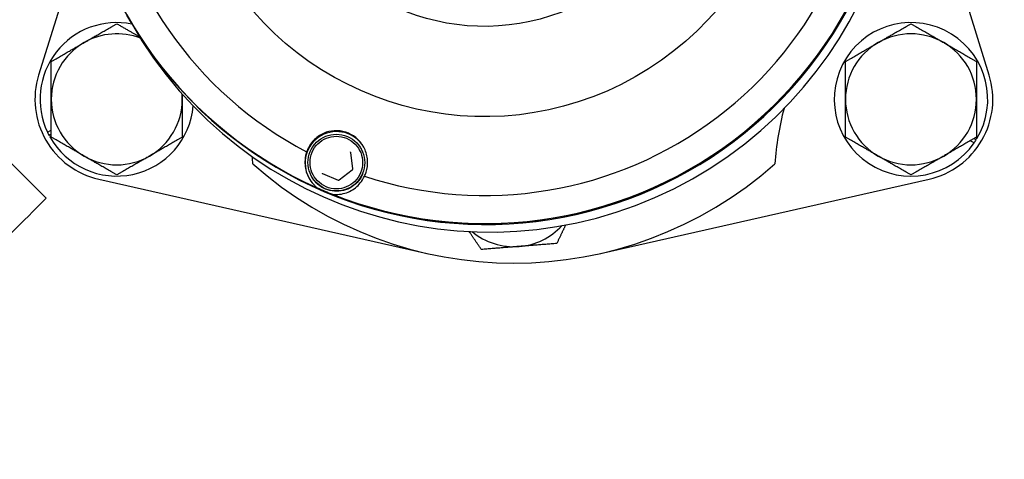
# Model space of a CAD drawing. Header units: inches. Extents: x 36 to 1719, y -84 to 1122.
# Tile 51 of 256: x 427.39 to 431.15, y 316.86 to 318.54. Entities that reach past the tile are written whole.
import ezdxf

# ---------------------------------------------------------------- set-up
doc = ezdxf.new("R2010")
doc.units = ezdxf.units.IN
doc.header["$LTSCALE"] = 48
doc.header["$MEASUREMENT"] = 0
doc.layers.add('Visible (ANSI)', color=7, linetype='Continuous', lineweight=30)

msp = doc.modelspace()

# ---------------------------------------------------------------- linework, layer by layer
at = {"layer": 'Visible (ANSI)'}
for p, q in [((431.09257, 318.32653), (430.75612, 319.40887)), ((427.65016, 318.92333), (427.46465, 318.32653)), ((427.81756, 318.52662), (427.80143, 318.55518)), ((427.0679, 318.28043), (427.49307, 317.85619)), ((427.49838, 318.1081), (427.51306, 318.11657)), ((427.51306, 318.10069), (427.50458, 318.0958)), ((427.51306, 318.09406), (427.50734, 318.09075)), ((431.0344, 318.08381), (431.04288, 318.07891)), ((431.04015, 318.08712), (431.04587, 318.08382)), ((428.6953, 318.04555), (428.69612, 318.04409)), ((431.03533, 318.06739), (431.02065, 318.07587)), ((428.66352, 317.96809), (428.65566, 318.03124)), ((427.69419, 317.92896), (428.94802, 317.64566)), ((428.50675, 317.93907), (428.50757, 317.93761)), ((428.5487, 317.95034), (428.60732, 317.92559)), ((428.61123, 317.92607), (428.66199, 317.96447)), ((429.6092, 317.64566), (430.86302, 317.92896))]:
    msp.add_line(p, q, dxfattribs=at)
msp.add_circle((422.3504, 315.10877), 23.75, dxfattribs=at)
for centre, radius, start, end in [((427.76306, 318.23377), 0.293, 78.64985, 205.39898), ((430.79415, 318.23377), 0.293, 329.2171, 325.39898), ((427.76306, 318.23377), 0.25, 68.92637, 120), ((430.79415, 318.23377), 0.25, 60, 120), ((427.76306, 318.23377), 0.25, 120, 180), ((430.79415, 318.23377), 0.25, 120, 180), ((430.79415, 318.23377), 0.25, 0, 60), ((427.76306, 318.23377), 0.3125, 162.73211, 257.26789), ((430.79415, 318.23377), 0.3125, 282.73211, 17.26789), ((427.76306, 318.23377), 0.25, 180, 240), ((427.76306, 318.23377), 0.25, 300, 0), ((427.76306, 318.23377), 0.25, 0, 4.72644), ((430.79415, 318.23377), 0.25, 180, 240), ((430.79415, 318.23377), 0.25, 300, 0), ((427.76306, 318.23377), 0.293, 209.2171, 355.00294), ((431.33542, 317.92127), 1.0625, 164.85823, 176.42588), ((427.76306, 318.23377), 0.293, 205.39898, 208.09305), ((430.79415, 318.23377), 0.293, 325.39898, 328.09305), ((427.76306, 318.23377), 0.25, 240, 300), ((427.2218, 317.92127), 1.0625, 3.57412, 5.06516), ((430.79415, 318.23377), 0.25, 240, 300), ((429.27861, 319.10877), 1.5, 228.37509, 311.62491), ((429.27861, 317.92127), 0.25, 274.53998, 317.27625), ((429.27861, 317.92127), 0.25, 230.33177, 274.53998)]:
    msp.add_arc(centre, radius, start, end, dxfattribs=at)
for centre, major_axis, ratio in [((429.16616, 319.33712), (-1.0183, -0.57507), 0.999866), ((429.1658, 319.33776), (-0.71885, -0.40596), 0.999866), ((428.60102, 317.99231), (0.04212, 0.09973), 0.999966), ((428.60096, 317.99242), (0.03905, 0.09248), 0.999966)]:
    msp.add_ellipse(centre, major_axis=major_axis, ratio=ratio, dxfattribs=at)
for centre, major_axis, ratio, start_param, end_param in [((429.16889, 319.33229), (-1.36953, -0.77343), 0.999866, 4.8660097, 6.9201096), ((429.16743, 319.33487), (-1.27849, -0.72201), 0.999866, 4.9276087, 6.8585106), ((429.17096, 319.32861), (1.36953, 0.77343), 0.999866, 3.1411828, 6.2835952), ((429.17065, 319.32917), (-1.36953, -0.77343), 0.999866, 0, 3.1415927), ((429.1871, 319.30004), (1.36953, 0.77343), 0.999866, 3.1415927, 6.2831853), ((429.16889, 319.33229), (-1.36953, -0.77343), 0.999866, 0.6772195, 2.7313193), ((429.16743, 319.33487), (-1.27849, -0.72201), 0.999866, 0.7388184, 2.6697204), ((428.60205, 317.99048), (0.10456, 0.05905), 0.999866, 0.0160652, 3.1393278), ((429.16889, 319.33229), (-1.36953, -0.77343), 0.999866, 0.6369242, 0.6772195), ((426.99542, 317.35854), (-0.49765, -0.49765), 0.001094, 6.2831841, 9.4247792)]:
    msp.add_ellipse(centre, major_axis=major_axis, ratio=ratio, start_param=start_param, end_param=end_param, dxfattribs=at)
for points, weights in [([(427.63806, 318.45028), (427.69608, 318.48377), (427.76306, 318.52245)], [1, 1.0379548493, 1]), ([(427.76306, 318.52245), (427.80908, 318.49588), (427.84957, 318.47251)], [1, 1.0257695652, 1.01654647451]), ([(430.66915, 318.45028), (430.72716, 318.48377), (430.79415, 318.52245)], [1, 1.0379548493, 1]), ([(430.79415, 318.52245), (430.86114, 318.48377), (430.91915, 318.45028)], [1, 1.0379548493, 1]), ([(427.51306, 318.37811), (427.58005, 318.41679), (427.63806, 318.45028)], [1, 1.0379548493, 1]), ([(430.54415, 318.37811), (430.61114, 318.41679), (430.66915, 318.45028)], [1, 1.0379548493, 1]), ([(430.91915, 318.45028), (430.97716, 318.41679), (431.04415, 318.37811)], [1, 1.0379548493, 1]), ([(427.51306, 318.23377), (427.51306, 318.30076), (427.51306, 318.37811)], [1, 1.0379548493, 1]), ([(430.54415, 318.23377), (430.54415, 318.30076), (430.54415, 318.37811)], [1, 1.0379548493, 1]), ([(431.04415, 318.37811), (431.04415, 318.30076), (431.04415, 318.23377)], [1, 1.0379548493, 1]), ([(427.51306, 318.08943), (427.51306, 318.16679), (427.51306, 318.23377)], [1, 1.0379548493, 1]), ([(428.01306, 318.25342), (428.01306, 318.24358), (428.01306, 318.23377)], [1.00923844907, 1.00538254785, 1]), ([(428.01306, 318.23377), (428.01306, 318.16679), (428.01306, 318.08943)], [1, 1.0379548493, 1]), ([(430.54415, 318.08943), (430.54415, 318.16679), (430.54415, 318.23377)], [1, 1.0379548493, 1]), ([(431.04415, 318.23377), (431.04415, 318.16679), (431.04415, 318.08943)], [1, 1.0379548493, 1]), ([(427.63806, 318.01727), (427.58005, 318.05076), (427.51306, 318.08943)], [1, 1.0379548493, 1]), ([(428.01306, 318.08943), (427.94608, 318.05076), (427.88806, 318.01727)], [1, 1.0379548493, 1]), ([(430.66915, 318.01727), (430.61114, 318.05076), (430.54415, 318.08943)], [1, 1.0379548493, 1]), ([(431.04415, 318.08943), (430.97716, 318.05076), (430.91915, 318.01727)], [1, 1.0379548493, 1]), ([(427.76306, 317.9451), (427.69608, 317.98377), (427.63806, 318.01727)], [1, 1.0379548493, 1]), ([(427.88806, 318.01727), (427.83005, 317.98377), (427.76306, 317.9451)], [1, 1.0379548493, 1]), ([(430.79415, 317.9451), (430.72716, 317.98377), (430.66915, 318.01727)], [1, 1.0379548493, 1]), ([(430.91915, 318.01727), (430.86114, 317.98377), (430.79415, 317.9451)], [1, 1.0379548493, 1]), ([(429.47593, 317.75415), (429.46003, 317.72076), (429.44228, 317.68348)], [1.01893201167, 1.01990576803, 1]), ([(429.15451, 317.66063), (429.12949, 317.69699), (429.10718, 317.72939)], [1, 1.02130877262, 1.01869102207]), ([(429.2984, 317.67206), (429.23162, 317.66675), (429.15451, 317.66063)], [1, 1.0379548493, 1]), ([(429.44228, 317.68348), (429.36517, 317.67736), (429.2984, 317.67206)], [1, 1.0379548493, 1])]:
    msp.add_rational_spline(points, weights, degree=2, dxfattribs=at)
for points, knots in [([(428.70843, 317.94028), (428.71087, 317.94539), (428.71295, 317.95058), (428.71904, 317.96955), (428.72121, 317.98525), (428.71915, 318.01668), (428.71492, 318.0324), (428.70238, 318.05823), (428.69387, 318.07038), (428.67259, 318.09085), (428.6598, 318.09916), (428.63373, 318.11017), (428.61888, 318.11352), (428.58951, 318.11445), (428.57498, 318.11203), (428.54796, 318.1029), (428.53391, 318.0949), (428.51031, 318.07431), (428.50076, 318.06173), (428.49414, 318.04886), (428.49166, 318.04403), (428.48945, 318.03889), (428.48756, 318.03355)], [-0.9741877, -0.9741877, -0.9741877, -0.9741877, -0.9276072, -0.9276072, -0.8035433, -0.8035433, -0.6794793, -0.6794793, -0.5716415, -0.5716415, -0.4638036, -0.4638036, -0.3559657, -0.3559657, -0.2481279, -0.2481279, -0.1240639, -0.1240639, 0, 0, 0, 0.0465805, 0.0465805, 0.0465805, 0.0465805]), ([(428.48756, 318.03355), (428.48445, 318.0242), (428.48227, 318.01405), (428.48012, 317.98653), (428.48216, 317.96843), (428.4938, 317.93633), (428.5038, 317.91858), (428.52127, 317.90159), (428.52439, 317.89882), (428.5278, 317.89612)], [0.08166959, 0.08166959, 0.08166959, 0.08166959, 0.22046255, 0.22046255, 0.4409251, 0.4409251, 0.62010995, 0.62010995, 0.65364377, 0.65364377, 0.65364377, 0.65364377]), ([(428.65566, 318.03124), (428.65565, 318.03134), (428.65563, 318.03145), (428.65559, 318.03165), (428.65556, 318.03175), (428.65551, 318.03194), (428.65547, 318.03204), (428.6554, 318.03223), (428.65536, 318.03233), (428.65528, 318.03251), (428.65523, 318.0326), (428.65518, 318.03269)], [3.66519143, 3.66519143, 3.66519143, 3.66519143, 3.74321657, 3.74321657, 3.8212417, 3.8212417, 3.89926684, 3.89926684, 3.97729198, 3.97729198, 4.05531712, 4.05531712, 4.05531712, 4.05531712]), ([(428.66199, 317.96447), (428.66221, 317.96463), (428.66241, 317.96482), (428.66277, 317.96524), (428.66293, 317.96546), (428.6632, 317.96595), (428.6633, 317.9662), (428.66346, 317.96673), (428.66352, 317.967), (428.66356, 317.96754), (428.66356, 317.96782), (428.66352, 317.96809)], [2.6179939, 2.6179939, 2.6179939, 2.6179939, 2.8274334, 2.8274334, 3.0368729, 3.0368729, 3.2463124, 3.2463124, 3.4557519, 3.4557519, 3.6651914, 3.6651914, 3.6651914, 3.6651914]), ([(428.70158, 317.94873), (428.70093, 317.94719), (428.70024, 317.94567), (428.69454, 317.93375), (428.68788, 317.92413), (428.67187, 317.90749), (428.66252, 317.90046), (428.64209, 317.88969), (428.631, 317.88596), (428.60822, 317.88216), (428.59652, 317.88211), (428.5737, 317.88567), (428.56259, 317.8893), (428.54205, 317.89986), (428.53263, 317.9068), (428.51794, 317.92178), (428.51222, 317.92939), (428.50757, 317.93761)], [3.1415879, 3.1415879, 3.1415879, 3.1415879, 3.1878618, 3.1878618, 3.5078628, 3.5078628, 3.8278654, 3.8278654, 4.1478685, 4.1478685, 4.4678708, 4.4678708, 4.7878715, 4.7878715, 5.1078703, 5.1078703, 5.3694608, 5.3694608, 5.3694608, 5.3694608]), ([(428.5468, 317.95204), (428.54689, 317.95188), (428.54698, 317.95174), (428.54719, 317.95147), (428.5473, 317.95133), (428.54754, 317.95109), (428.54767, 317.95097), (428.54794, 317.95076), (428.54809, 317.95066), (428.54838, 317.95049), (428.54854, 317.95041), (428.5487, 317.95034)], [0.91372446, 0.91372446, 0.91372446, 0.91372446, 1.04513884, 1.04513884, 1.17655321, 1.17655321, 1.30796758, 1.30796758, 1.43938195, 1.43938195, 1.57079633, 1.57079633, 1.57079633, 1.57079633]), ([(428.58617, 317.87147), (428.59044, 317.87093), (428.59455, 317.87064), (428.61857, 317.87011), (428.6378, 317.87552), (428.66797, 317.88997), (428.68175, 317.90139), (428.69895, 317.92255), (428.7043, 317.93136), (428.70843, 317.94028)], [0.81248761, 0.81248761, 0.81248761, 0.81248761, 0.84602143, 0.84602143, 1.02520628, 1.02520628, 1.24566883, 1.24566883, 1.38446178, 1.38446178, 1.38446178, 1.38446178]), ([(428.60732, 317.92559), (428.60758, 317.92548), (428.60784, 317.9254), (428.60838, 317.9253), (428.60866, 317.92527), (428.60921, 317.92528), (428.60948, 317.92532), (428.61002, 317.92544), (428.61028, 317.92553), (428.61077, 317.92577), (428.61101, 317.92591), (428.61123, 317.92607)], [1.5707963, 1.5707963, 1.5707963, 1.5707963, 1.7802358, 1.7802358, 1.9896753, 1.9896753, 2.1991149, 2.1991149, 2.4085544, 2.4085544, 2.6179939, 2.6179939, 2.6179939, 2.6179939])]:
    msp.add_open_spline(points, degree=3, knots=knots, dxfattribs=at)

doc.saveas('drawing.dxf')
